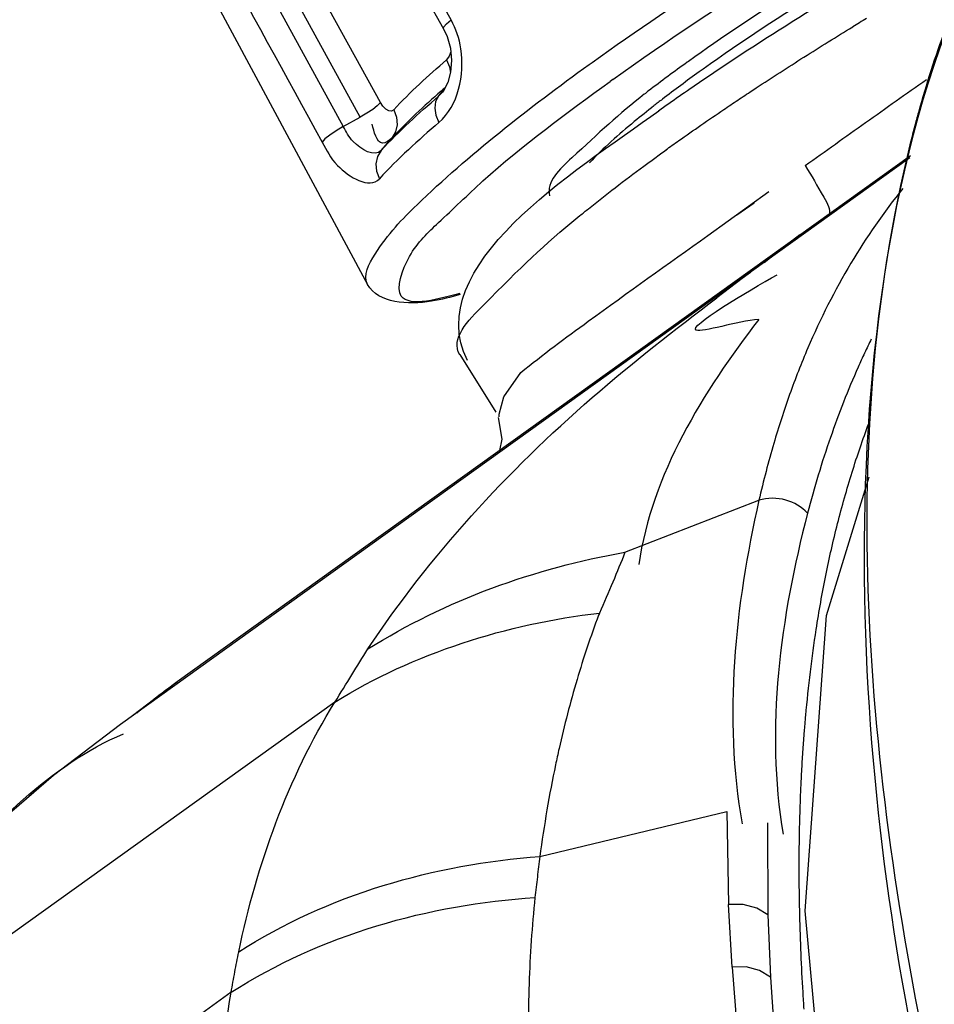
# Paper-space layout 'Sheet' of a CAD drawing. Header units: inches. Extents: x 0.2 to 10.8, y 0.2 to 8.3.
# Tile 35 of 256: x 1.2226 to 1.3076, y 2.3058 to 2.3973. Entities that reach past the tile are written whole.
import ezdxf

# ---------------------------------------------------------------- set-up
doc = ezdxf.new("R2010")
doc.units = ezdxf.units.IN
doc.header["$MEASUREMENT"] = 0
doc.layers.get('0').update_dxf_attribs({"lineweight": 5})

psp = doc.layouts.new('Sheet')

# ---------------------------------------------------------------- linework, layer by layer
at = {"color": 0, "linetype": 'ByBlock', "lineweight": -3}
for p, q in [((1.241469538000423, 2.433448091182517), (1.262016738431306, 2.396426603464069)), ((1.256149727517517, 2.389589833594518), (1.235759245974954, 2.426712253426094)), ((1.254275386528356, 2.388234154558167), (1.233883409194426, 2.425374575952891)), ((1.232297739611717, 2.424530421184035), (1.252698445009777, 2.387367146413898)), ((1.229447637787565, 2.420133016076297), (1.254960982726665, 2.372694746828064)), ((1.275554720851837, 2.393129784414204), (1.275826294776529, 2.393324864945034)), ((1.28477236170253, 2.393413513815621), (1.284662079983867, 2.393334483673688)), ((1.286143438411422, 2.392698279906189), (1.285785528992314, 2.392442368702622)), ((1.277762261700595, 2.391732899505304), (1.277502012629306, 2.391545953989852)), ((1.261540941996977, 2.390170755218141), (1.262074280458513, 2.390814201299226)), ((1.261904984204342, 2.39054776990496), (1.261541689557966, 2.390169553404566)), ((1.290676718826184, 2.390687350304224), (1.291079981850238, 2.390953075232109)), ((1.25269873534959, 2.387365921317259), (1.254274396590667, 2.388234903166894)), ((1.256223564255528, 2.385139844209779), (1.257216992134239, 2.386288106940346)), ((1.305360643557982, 2.384447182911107), (1.231992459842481, 2.33178000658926)), ((1.305401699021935, 2.384641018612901), (1.237260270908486, 2.335765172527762)), ((1.286582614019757, 2.377226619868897), (1.292253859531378, 2.381316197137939)), ((1.289274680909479, 2.379144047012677), (1.290873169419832, 2.380283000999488)), ((1.274500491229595, 2.378929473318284), (1.274689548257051, 2.37908355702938)), ((1.295141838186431, 2.377283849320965), (1.29363396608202, 2.376161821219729)), ((1.29363396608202, 2.376161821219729), (1.291821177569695, 2.374694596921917)), ((1.289782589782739, 2.373226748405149), (1.287426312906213, 2.371436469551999)), ((1.290556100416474, 2.373787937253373), (1.289782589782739, 2.373226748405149)), ((1.266909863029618, 2.36080649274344), (1.263566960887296, 2.366179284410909)), ((1.267183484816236, 2.360380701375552), (1.267172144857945, 2.360617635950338)), ((1.297600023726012, 2.341928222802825), (1.301589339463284, 2.354805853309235)), ((1.278880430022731, 2.347790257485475), (1.291334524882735, 2.352622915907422)), ((1.276501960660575, 2.342141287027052), (1.276428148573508, 2.341945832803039)), ((1.276504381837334, 2.342142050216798), (1.276437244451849, 2.341941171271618)), ((1.295620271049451, 2.314481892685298), (1.297600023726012, 2.341928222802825)), ((1.237241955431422, 2.335752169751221), (1.233114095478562, 2.332584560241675)), ((1.251918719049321, 2.333865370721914), (1.199801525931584, 2.296477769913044)), ((1.295567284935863, 2.331271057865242), (1.295587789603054, 2.331521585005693)), ((1.29557106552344, 2.331273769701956), (1.295602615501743, 2.331513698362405)), ((1.270968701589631, 2.319513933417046), (1.288351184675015, 2.323694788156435)), ((1.288351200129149, 2.32369481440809), (1.288515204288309, 2.315061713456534)), ((1.292136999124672, 2.322648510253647), (1.292158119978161, 2.314084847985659)), ((1.288831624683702, 2.309241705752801), (1.288515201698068, 2.315061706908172)), ((1.298613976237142, 2.282047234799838), (1.295620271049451, 2.314481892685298)), ((1.292158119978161, 2.314084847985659), (1.292398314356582, 2.308314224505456)), ((1.288831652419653, 2.309241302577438), (1.289308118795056, 2.303322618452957)), ((1.292398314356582, 2.308314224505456), (1.29281120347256, 2.302446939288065)), ((1.242277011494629, 2.306893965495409), (1.212516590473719, 2.285525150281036))]:
    psp.add_line(p, q, dxfattribs=at)
for points in [[(1.262015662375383, 2.396428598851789), (1.262052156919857, 2.396617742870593), (1.262296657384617, 2.396905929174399), (1.262727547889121, 2.397266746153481)], [(1.26201874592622, 2.396430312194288), (1.262347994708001, 2.395722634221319), (1.262656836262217, 2.394631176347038), (1.262765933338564, 2.393492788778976), (1.262675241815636, 2.392405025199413), (1.262417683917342, 2.39146474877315), (1.262057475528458, 2.390755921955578), (1.26191225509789, 2.390556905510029)], [(1.262688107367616, 2.394304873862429), (1.262687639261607, 2.394298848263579), (1.262546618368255, 2.393894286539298), (1.262298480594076, 2.39356618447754)], [(1.262296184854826, 2.393564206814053), (1.262584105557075, 2.392896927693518), (1.262667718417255, 2.392377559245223)], [(1.256149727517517, 2.389589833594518), (1.255859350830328, 2.389295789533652), (1.255428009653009, 2.38895464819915), (1.254886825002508, 2.388592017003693), (1.254275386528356, 2.388234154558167)], [(1.257383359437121, 2.388915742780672), (1.257174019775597, 2.388799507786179), (1.256917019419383, 2.388822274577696), (1.256640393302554, 2.388985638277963), (1.256375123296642, 2.389259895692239), (1.256154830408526, 2.389592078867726)], [(1.261541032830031, 2.390170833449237), (1.261276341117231, 2.389678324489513), (1.261192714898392, 2.389073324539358), (1.261297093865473, 2.388407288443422), (1.261580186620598, 2.387737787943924)], [(1.257384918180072, 2.38891742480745), (1.257649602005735, 2.388227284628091), (1.257709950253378, 2.387521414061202), (1.257562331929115, 2.386857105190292), (1.257216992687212, 2.386288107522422)], [(1.252698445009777, 2.387367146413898), (1.252022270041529, 2.386966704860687), (1.251437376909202, 2.386568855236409), (1.250995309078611, 2.386209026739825), (1.250735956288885, 2.385919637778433)], [(1.25622356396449, 2.385139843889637), (1.255879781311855, 2.38457196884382), (1.255732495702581, 2.383907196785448), (1.255793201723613, 2.383200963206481), (1.256057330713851, 2.382512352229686)], [(1.267172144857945, 2.360617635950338), (1.267622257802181, 2.362230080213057), (1.269199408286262, 2.36448864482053)], [(1.267081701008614, 2.360314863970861), (1.267419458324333, 2.358290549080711), (1.267205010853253, 2.357244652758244)], [(1.231981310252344, 2.331772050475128), (1.225766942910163, 2.327044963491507), (1.218659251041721, 2.320935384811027), (1.212620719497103, 2.315093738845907)], [(1.292158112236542, 2.314084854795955), (1.291122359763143, 2.314730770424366), (1.289866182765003, 2.315071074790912), (1.288515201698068, 2.315061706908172)], [(1.292398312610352, 2.308314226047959), (1.291384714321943, 2.308928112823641), (1.290156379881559, 2.309250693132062), (1.288831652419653, 2.309241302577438)]]:
    psp.add_lwpolyline(points, dxfattribs=at)
for centre, radius, start, end in [((1.389255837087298, 2.24745766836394), 0.1794990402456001, 118.1718392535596, 125.5972367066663), ((1.456281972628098, 2.139983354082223), 0.3004589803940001, 121.0467154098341, 121.3317572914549), ((1.361629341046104, 2.285856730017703), 0.1321946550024, 125.6073116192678, 127.5478355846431), ((1.359646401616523, 2.28930435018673), 0.1268577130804, 125.6078234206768, 127.5377105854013), ((1.325753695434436, 2.317497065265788), 0.09717955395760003, 130.8676684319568, 131.1626659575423), ((1.349280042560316, 2.302064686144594), 0.1118183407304, 127.5921240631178, 127.8028838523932)]:
    psp.add_arc(centre, radius, start, end, dxfattribs=at)
for points in [[(1.262727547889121, 2.397266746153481), (1.255882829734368, 2.409621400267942), (1.249021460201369, 2.421966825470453), (1.242178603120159, 2.434322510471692)], [(1.230324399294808, 2.423106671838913), (1.23712773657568, 2.410710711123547), (1.243931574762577, 2.398315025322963), (1.250735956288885, 2.385919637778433)], [(1.285934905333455, 2.391572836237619), (1.292326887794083, 2.395921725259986), (1.298919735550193, 2.399982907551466), (1.305635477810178, 2.403812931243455)], [(1.257383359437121, 2.388915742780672), (1.258916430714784, 2.390570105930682), (1.260589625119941, 2.392094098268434), (1.262298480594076, 2.39356618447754)], [(1.261790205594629, 2.390658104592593), (1.26020287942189, 2.389270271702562), (1.258649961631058, 2.387834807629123), (1.257216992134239, 2.386288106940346)], [(1.256223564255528, 2.385139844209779), (1.257881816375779, 2.386929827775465), (1.259692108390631, 2.388578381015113), (1.261540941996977, 2.390170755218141)], [(1.264241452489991, 2.365627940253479), (1.259870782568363, 2.37434085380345), (1.274118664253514, 2.383149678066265), (1.282039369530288, 2.388831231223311)], [(1.261583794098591, 2.387740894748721), (1.259661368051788, 2.386085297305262), (1.257779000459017, 2.384371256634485), (1.256055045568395, 2.382509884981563)], [(1.291306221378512, 2.369424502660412), (1.286153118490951, 2.362728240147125), (1.281346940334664, 2.355021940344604), (1.280165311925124, 2.346655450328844)], [(1.291334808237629, 2.352622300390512), (1.289109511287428, 2.34283356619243), (1.287998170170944, 2.332427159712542), (1.289775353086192, 2.322547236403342)], [(1.295849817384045, 2.351430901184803), (1.293334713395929, 2.341774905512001), (1.291898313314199, 2.331415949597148), (1.293588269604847, 2.321581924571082)], [(1.25498609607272, 2.338805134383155), (1.262186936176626, 2.343338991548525), (1.270497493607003, 2.34632932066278), (1.278880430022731, 2.347790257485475)], [(1.313840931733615, 2.345836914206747), (1.311426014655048, 2.344104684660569), (1.306792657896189, 2.339208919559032), (1.309523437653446, 2.338036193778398)], [(1.251918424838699, 2.333865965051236), (1.259263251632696, 2.338429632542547), (1.267914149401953, 2.341151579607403), (1.276504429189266, 2.342141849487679)], [(1.242977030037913, 2.310650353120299), (1.244670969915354, 2.318768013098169), (1.247538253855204, 2.326824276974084), (1.251918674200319, 2.33386542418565)], [(1.214897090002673, 2.316818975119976), (1.220045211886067, 2.322220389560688), (1.225400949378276, 2.328031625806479), (1.23227903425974, 2.330924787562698)], [(1.242977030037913, 2.310650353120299), (1.25120891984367, 2.315944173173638), (1.261204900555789, 2.318838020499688), (1.270968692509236, 2.319513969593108)], [(1.242276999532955, 2.30689397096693), (1.250570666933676, 2.312225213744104), (1.260672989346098, 2.315091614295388), (1.270513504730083, 2.315700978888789)]]:
    psp.add_open_spline(points, degree=3, dxfattribs=at)
for points, knots in [([(1.310652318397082, 2.280373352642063), (1.306517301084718, 2.296686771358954), (1.296576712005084, 2.344726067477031), (1.303916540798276, 2.408191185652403), (1.331665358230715, 2.428095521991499)], [0, 0, 0, 0, 0.3301246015, 1, 1, 1, 1]), ([(1.275826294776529, 2.393324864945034), (1.279953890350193, 2.396285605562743), (1.295741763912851, 2.406819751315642), (1.312277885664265, 2.416559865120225), (1.325264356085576, 2.421569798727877)], [0, 0, 0, 0, 0.2673650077, 1, 1, 1, 1]), ([(1.277762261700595, 2.391732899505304), (1.287961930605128, 2.399049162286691), (1.301755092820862, 2.407633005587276), (1.316212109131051, 2.414912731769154), (1.319513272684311, 2.416416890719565)], [0, 0, 0, 0, 0.7757917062, 1, 1, 1, 1]), ([(1.315164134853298, 2.409138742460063), (1.313058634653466, 2.408353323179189), (1.302919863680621, 2.403717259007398), (1.293379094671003, 2.397855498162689), (1.286143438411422, 2.392698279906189)], [0, 0, 0, 0, 0.2018579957, 1, 1, 1, 1]), ([(1.30618432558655, 2.388701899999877), (1.306905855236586, 2.391304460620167), (1.308514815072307, 2.396339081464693), (1.310559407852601, 2.401215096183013), (1.311671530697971, 2.403540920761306)], [0, 0, 0, 0, 0.5116210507, 1, 1, 1, 1]), ([(1.261583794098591, 2.387740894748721), (1.26337992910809, 2.389301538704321), (1.264228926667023, 2.393286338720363), (1.263178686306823, 2.396439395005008), (1.26272356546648, 2.397265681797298)], [0, 0, 0, 0, 0.7160993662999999, 1, 1, 1, 1]), ([(1.291079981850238, 2.390953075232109), (1.292550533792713, 2.391920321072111), (1.295523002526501, 2.393837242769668), (1.29852796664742, 2.395702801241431), (1.30004551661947, 2.396626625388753)], [0, 0, 0, 0, 0.4976687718, 1, 1, 1, 1]), ([(1.254961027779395, 2.372694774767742), (1.254506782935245, 2.37353961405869), (1.256239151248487, 2.37675915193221), (1.262631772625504, 2.383372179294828), (1.269970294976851, 2.389112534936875), (1.275554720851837, 2.393129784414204)], [0, 0, 0, 0, 0.0973630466, 0.3017358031, 1, 1, 1, 1]), ([(1.263536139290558, 2.371858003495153), (1.261782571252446, 2.371380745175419), (1.256779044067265, 2.369910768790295), (1.258761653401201, 2.375884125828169), (1.261869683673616, 2.378685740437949), (1.267927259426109, 2.384589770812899), (1.273441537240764, 2.388624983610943), (1.277502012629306, 2.391545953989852)], [0, 0, 0, 0, 0.1602193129, 0.2705532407, 0.3926510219, 0.5590241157, 1, 1, 1, 1]), ([(1.281989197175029, 2.388819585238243), (1.282630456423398, 2.389279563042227), (1.283940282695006, 2.390205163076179), (1.285261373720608, 2.391114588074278), (1.285934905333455, 2.391572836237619)], [0, 0, 0, 0, 0.4920606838, 1, 1, 1, 1]), ([(1.295624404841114, 2.383730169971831), (1.297496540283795, 2.385069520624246), (1.301246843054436, 2.387749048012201), (1.305012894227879, 2.390406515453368), (1.30690543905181, 2.39172630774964)], [0, 0, 0, 0, 0.4994157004, 1, 1, 1, 1]), ([(1.280702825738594, 2.390385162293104), (1.278335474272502, 2.388546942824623), (1.275575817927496, 2.385937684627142), (1.271549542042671, 2.382244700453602), (1.2718707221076, 2.380916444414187)], [0, 0, 0, 0, 0.6868449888, 1, 1, 1, 1]), ([(1.288066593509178, 2.388943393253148), (1.288497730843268, 2.389235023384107), (1.289366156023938, 2.389818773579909), (1.290237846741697, 2.390397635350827), (1.290676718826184, 2.390687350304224)], [0, 0, 0, 0, 0.4974354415, 1, 1, 1, 1]), ([(1.282354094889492, 2.389896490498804), (1.282226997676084, 2.389798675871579), (1.281975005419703, 2.389603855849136), (1.281723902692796, 2.389407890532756), (1.281599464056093, 2.389310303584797)], [0, 0, 0, 0, 0.503514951, 1, 1, 1, 1]), ([(1.281561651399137, 2.389280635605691), (1.280949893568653, 2.388800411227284), (1.278875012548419, 2.387128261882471), (1.27686313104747, 2.385363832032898), (1.275570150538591, 2.383987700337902)], [0, 0, 0, 0, 0.2917223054, 1, 1, 1, 1]), ([(1.283878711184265, 2.38604914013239), (1.284562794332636, 2.386532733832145), (1.28595392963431, 2.387504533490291), (1.287354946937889, 2.388462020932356), (1.288066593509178, 2.388943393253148)], [0, 0, 0, 0, 0.4936921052, 1, 1, 1, 1]), ([(1.305459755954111, 2.385944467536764), (1.305574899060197, 2.38640754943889), (1.305810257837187, 2.387328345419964), (1.306057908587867, 2.388245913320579), (1.30618432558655, 2.388701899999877)], [0, 0, 0, 0, 0.5021023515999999, 1, 1, 1, 1]), ([(1.25721776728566, 2.386287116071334), (1.256989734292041, 2.386049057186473), (1.255894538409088, 2.385318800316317), (1.255537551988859, 2.386925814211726), (1.255389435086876, 2.387574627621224)], [0, 0, 0, 0, 0.3312567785, 1, 1, 1, 1]), ([(1.256224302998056, 2.385138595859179), (1.255601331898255, 2.384475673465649), (1.253548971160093, 2.385683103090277), (1.252965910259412, 2.386874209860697), (1.25269873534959, 2.387365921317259)], [0, 0, 0, 0, 0.6191351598, 1, 1, 1, 1]), ([(1.250730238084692, 2.385916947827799), (1.251147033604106, 2.385159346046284), (1.252013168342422, 2.383348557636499), (1.255122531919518, 2.381515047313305), (1.256055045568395, 2.382509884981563)], [0, 0, 0, 0, 0.3880571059, 1, 1, 1, 1]), ([(1.282665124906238, 2.385185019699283), (1.282865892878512, 2.385329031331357), (1.283269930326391, 2.385617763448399), (1.283674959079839, 2.385905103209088), (1.283878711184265, 2.38604914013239)], [0, 0, 0, 0, 0.497537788, 1, 1, 1, 1]), ([(1.317373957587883, 2.260143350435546), (1.313663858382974, 2.272170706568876), (1.302939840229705, 2.312886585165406), (1.298277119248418, 2.357057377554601), (1.305459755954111, 2.385944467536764)], [0, 0, 0, 0, 0.297181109, 1, 1, 1, 1]), ([(1.280623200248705, 2.383674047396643), (1.280967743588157, 2.383928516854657), (1.281663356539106, 2.384438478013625), (1.282362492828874, 2.384943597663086), (1.282715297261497, 2.385196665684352)], [0, 0, 0, 0, 0.4966061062, 1, 1, 1, 1]), ([(1.275479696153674, 2.379721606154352), (1.276302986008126, 2.380381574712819), (1.278004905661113, 2.38171571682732), (1.279732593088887, 2.383016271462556), (1.280623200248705, 2.383674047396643)], [0, 0, 0, 0, 0.4879713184, 1, 1, 1, 1]), ([(1.295624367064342, 2.383730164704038), (1.296256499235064, 2.382786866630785), (1.296925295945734, 2.381413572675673), (1.298066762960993, 2.379637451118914), (1.297813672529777, 2.37911556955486)], [0, 0, 0, 0, 0.6619047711, 1, 1, 1, 1]), ([(1.30469568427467, 2.381595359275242), (1.302926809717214, 2.379401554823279), (1.299638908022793, 2.374644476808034), (1.297038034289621, 2.369483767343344), (1.295877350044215, 2.366779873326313)], [0, 0, 0, 0, 0.4892037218, 1, 1, 1, 1]), ([(1.274689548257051, 2.37908355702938), (1.274820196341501, 2.37918984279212), (1.275083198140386, 2.379402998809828), (1.275346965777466, 2.379615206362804), (1.275479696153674, 2.379721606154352)], [0, 0, 0, 0, 0.4975014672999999, 1, 1, 1, 1]), ([(1.263518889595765, 2.366149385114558), (1.262621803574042, 2.367613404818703), (1.268150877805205, 2.373272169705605), (1.271414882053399, 2.37641005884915), (1.274500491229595, 2.378929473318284)], [0, 0, 0, 0, 0.3012015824, 1, 1, 1, 1]), ([(1.269199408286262, 2.36448864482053), (1.271227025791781, 2.366159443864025), (1.27701448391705, 2.37042538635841), (1.282870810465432, 2.37458305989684), (1.286582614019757, 2.377226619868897)], [0, 0, 0, 0, 0.365703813, 1, 1, 1, 1]), ([(1.291306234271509, 2.369424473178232), (1.28934979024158, 2.369272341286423), (1.28095472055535, 2.366591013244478), (1.290373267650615, 2.372090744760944), (1.293014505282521, 2.373592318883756)], [0, 0, 0, 0, 0.3924242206, 1, 1, 1, 1]), ([(1.263548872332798, 2.371756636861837), (1.262676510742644, 2.371504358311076), (1.259998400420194, 2.370736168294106), (1.255931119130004, 2.370890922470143), (1.254960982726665, 2.372694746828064)], [0, 0, 0, 0, 0.3071807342, 1, 1, 1, 1]), ([(1.254986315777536, 2.338805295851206), (1.260751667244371, 2.347503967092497), (1.2713548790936, 2.358995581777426), (1.283466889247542, 2.368467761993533), (1.287426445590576, 2.3714365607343)], [0, 0, 0, 0, 0.6783224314, 1, 1, 1, 1]), ([(1.301765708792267, 2.367602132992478), (1.301555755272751, 2.36717401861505), (1.301142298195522, 2.366310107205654), (1.300745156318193, 2.365438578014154), (1.300549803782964, 2.36499918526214)], [0, 0, 0, 0, 0.4978923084, 1, 1, 1, 1]), ([(1.295877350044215, 2.366779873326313), (1.295267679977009, 2.365359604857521), (1.294122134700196, 2.362434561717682), (1.29315513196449, 2.359446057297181), (1.292707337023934, 2.35791679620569)], [0, 0, 0, 0, 0.4923734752, 1, 1, 1, 1]), ([(1.300549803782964, 2.36499918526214), (1.299598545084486, 2.362859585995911), (1.297848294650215, 2.358393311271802), (1.29646804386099, 2.353800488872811), (1.295849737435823, 2.351430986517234)], [0, 0, 0, 0, 0.4887991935, 1, 1, 1, 1]), ([(1.298641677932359, 2.350456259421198), (1.299049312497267, 2.352057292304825), (1.299928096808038, 2.355190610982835), (1.300977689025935, 2.35827134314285), (1.301538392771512, 2.359770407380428)], [0, 0, 0, 0, 0.5079347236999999, 1, 1, 1, 1]), ([(1.292707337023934, 2.35791679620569), (1.292453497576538, 2.357049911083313), (1.291968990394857, 2.355291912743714), (1.291538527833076, 2.353519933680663), (1.291334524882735, 2.352622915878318)], [0, 0, 0, 0, 0.4954372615, 1, 1, 1, 1]), ([(1.295849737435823, 2.351430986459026), (1.295311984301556, 2.352004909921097), (1.29384459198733, 2.352872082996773), (1.292127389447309, 2.352869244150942), (1.291334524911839, 2.352622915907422)], [0, 0, 0, 0, 0.4864672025, 1, 1, 1, 1]), ([(1.296655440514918, 2.340621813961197), (1.296914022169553, 2.342303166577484), (1.297490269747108, 2.345599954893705), (1.298235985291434, 2.348862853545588), (1.298641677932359, 2.350456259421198)], [0, 0, 0, 0, 0.5085012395, 1, 1, 1, 1]), ([(1.278879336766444, 2.347789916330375), (1.278514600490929, 2.346862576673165), (1.277734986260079, 2.344974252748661), (1.276922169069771, 2.343100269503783), (1.276503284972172, 2.342141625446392)], [0, 0, 0, 0, 0.4878403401, 1, 1, 1, 1]), ([(1.276428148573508, 2.341945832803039), (1.275687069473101, 2.33997596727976), (1.274319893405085, 2.335878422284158), (1.273236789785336, 2.331697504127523), (1.272750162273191, 2.329540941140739)], [0, 0, 0, 0, 0.487703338, 1, 1, 1, 1]), ([(1.295682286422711, 2.332611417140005), (1.295805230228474, 2.33396697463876), (1.296088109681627, 2.33664261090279), (1.296453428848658, 2.339308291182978), (1.296655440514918, 2.340621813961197)], [0, 0, 0, 0, 0.5059766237, 1, 1, 1, 1]), ([(1.251918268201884, 2.333865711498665), (1.252444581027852, 2.334717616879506), (1.253470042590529, 2.336362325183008), (1.254495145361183, 2.338007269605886), (1.254986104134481, 2.338805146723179)], [0, 0, 0, 0, 0.5166505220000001, 1, 1, 1, 1]), ([(1.233492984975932, 2.332868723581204), (1.234106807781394, 2.333373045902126), (1.235342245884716, 2.334355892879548), (1.236609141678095, 2.335297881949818), (1.237246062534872, 2.33575497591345)], [0, 0, 0, 0, 0.50331476, 1, 1, 1, 1]), ([(1.295587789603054, 2.331521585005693), (1.295602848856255, 2.331703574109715), (1.295633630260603, 2.332066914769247), (1.295665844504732, 2.332430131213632), (1.295682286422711, 2.332611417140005)], [0, 0, 0, 0, 0.5007968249, 1, 1, 1, 1]), ([(1.295479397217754, 2.330127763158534), (1.295493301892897, 2.330318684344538), (1.2955218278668, 2.330699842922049), (1.295551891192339, 2.331080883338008), (1.295567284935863, 2.331271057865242)], [0, 0, 0, 0, 0.5008245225, 1, 1, 1, 1]), ([(1.295261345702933, 2.326521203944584), (1.295290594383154, 2.327125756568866), (1.295355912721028, 2.328328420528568), (1.29543587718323, 2.329530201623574), (1.295479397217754, 2.330127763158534)], [0, 0, 0, 0, 0.5025388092, 1, 1, 1, 1]), ([(1.272750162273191, 2.329540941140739), (1.272694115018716, 2.329292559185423), (1.272583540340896, 2.328794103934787), (1.272476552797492, 2.328294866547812), (1.272423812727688, 2.328044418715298)], [0, 0, 0, 0, 0.4987134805, 1, 1, 1, 1]), ([(1.272423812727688, 2.328044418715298), (1.272130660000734, 2.326652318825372), (1.271591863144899, 2.323816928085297), (1.271159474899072, 2.320963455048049), (1.270965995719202, 2.319513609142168)], [0, 0, 0, 0, 0.493056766, 1, 1, 1, 1]), ([(1.295093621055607, 2.321229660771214), (1.295107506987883, 2.322118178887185), (1.295148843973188, 2.323882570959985), (1.295219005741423, 2.325646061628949), (1.295261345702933, 2.326521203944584)], [0, 0, 0, 0, 0.5035303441, 1, 1, 1, 1]), ([(1.295427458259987, 2.306904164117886), (1.295285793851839, 2.309288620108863), (1.295082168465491, 2.314062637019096), (1.295056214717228, 2.31884131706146), (1.295093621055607, 2.321229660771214)], [0, 0, 0, 0, 0.5000025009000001, 1, 1, 1, 1]), ([(1.270968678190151, 2.319513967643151), (1.270887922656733, 2.318883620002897), (1.270730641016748, 2.317613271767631), (1.270584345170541, 2.316341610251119), (1.270513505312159, 2.315700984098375)], [0, 0, 0, 0, 0.4964721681, 1, 1, 1, 1]), ([(1.270513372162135, 2.315700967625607), (1.270235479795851, 2.313038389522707), (1.269869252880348, 2.307548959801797), (1.269864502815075, 2.302048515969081), (1.269944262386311, 2.299230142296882)], [0, 0, 0, 0, 0.4870408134, 1, 1, 1, 1]), ([(1.242277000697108, 2.306893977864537), (1.242385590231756, 2.3075266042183), (1.242609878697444, 2.308780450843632), (1.242852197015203, 2.310030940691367), (1.24297698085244, 2.31065031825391)], [0, 0, 0, 0, 0.5039475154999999, 1, 1, 1, 1]), ([(1.240904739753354, 2.289556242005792), (1.240899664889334, 2.29253382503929), (1.241095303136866, 2.298339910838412), (1.241793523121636, 2.304110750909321), (1.242277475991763, 2.306894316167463)], [0, 0, 0, 0, 0.5131197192, 1, 1, 1, 1]), ([(1.295527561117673, 2.305318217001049), (1.295509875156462, 2.30558294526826), (1.295475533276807, 2.30611153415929), (1.295443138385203, 2.306640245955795), (1.295427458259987, 2.306904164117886)], [0, 0, 0, 0, 0.5008824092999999, 1, 1, 1, 1])]:
    psp.add_open_spline(points, degree=3, knots=knots, dxfattribs=at)

doc.saveas('drawing.dxf')
